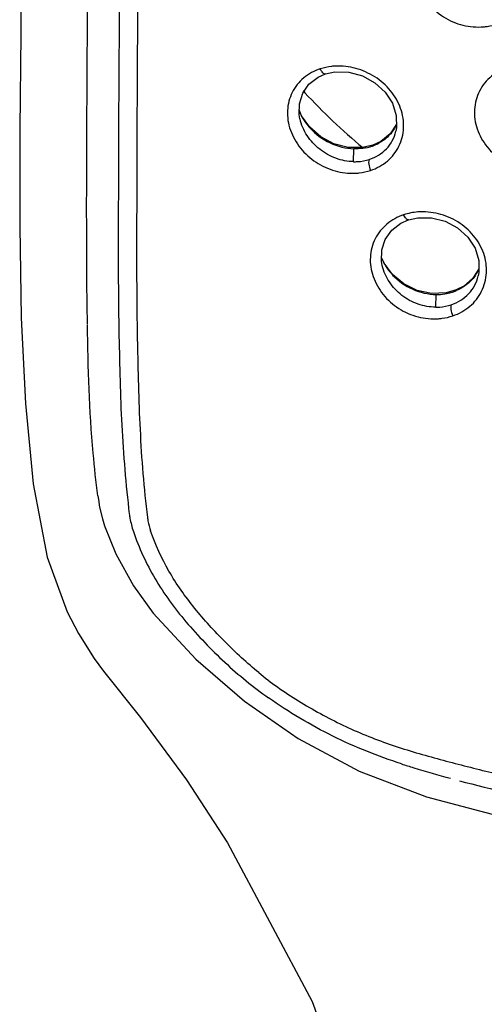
# Model space of a CAD drawing. Header units: millimetres. Extents: x 687 to 1107, y -116 to 478.
# Tile 25 of 49: x 777.53 to 782.81, y 289.05 to 300.25. Entities that reach past the tile are written whole.
import ezdxf

# ---------------------------------------------------------------- set-up
doc = ezdxf.new("R2010")
doc.units = ezdxf.units.MM
doc.header["$LTSCALE"] = 0.1

msp = doc.modelspace()

# ---------------------------------------------------------------- linework, layer by layer
at = {"color": 7, "linetype": 'Continuous'}
for p, q in [((777.5404, 300.0884), (777.5296, 299.0112)), ((781.0063, 299.6364), (781.0062, 299.6364)), ((780.7321, 299.1593), (780.7084, 299.219)), ((780.7159, 299.1245), (780.7155, 299.1261)), ((780.8263, 299.0291), (780.7321, 299.1593)), ((778.2907, 298.9043), (778.2912, 299.0266)), ((781.8151, 299.0657), (781.742, 298.9556)), ((778.2902, 298.7851), (778.2907, 298.9043)), ((781.6358, 298.8689), (781.546, 298.8266)), ((781.742, 298.9556), (781.6358, 298.8689)), ((778.6508, 298.7884), (778.6508, 298.7519)), ((781.4282, 298.7984), (781.2631, 298.799)), ((781.3246, 298.6382), (781.3281, 298.7843)), ((781.546, 298.8266), (781.4282, 298.7984)), ((781.5308, 298.8133), (781.546, 298.8266)), ((781.6723, 297.4826), (781.6447, 297.5499)), ((781.652, 297.4562), (781.6519, 297.4565)), ((781.7691, 297.354), (781.6723, 297.4826)), ((782.7506, 297.4176), (782.6828, 297.312)), ((782.4931, 297.1785), (782.3773, 297.1457)), ((782.48, 297.1657), (782.4931, 297.1785)), ((782.3773, 297.1457), (782.2124, 297.1392)), ((782.261, 296.9829), (782.2646, 297.1275)), ((778.2978, 296.7901), (778.297, 296.838)), ((778.6553, 296.7167), (778.6565, 296.654)), ((778.4216, 294.7936), (778.4358, 294.7082)), ((778.0662, 293.519), (778.0663, 293.5188)), ((778.4811, 292.8427), (778.4817, 292.8418)), ((781.3892, 291.705), (782.155, 291.4108)), ((779.8894, 290.8907), (779.8895, 290.8907))]:
    msp.add_line(p, q, dxfattribs=at)
msp.add_line((778.4164, 294.8387), (778.4216, 294.7936))
for points in [[(777.553, 311.5676), (777.5514, 307.8962), (777.5609, 303.9965), (777.5404, 300.0882)], [(781.0062, 299.6364), (781.1123, 299.6596), (781.271, 299.657), (781.4264, 299.6151), (781.5675, 299.5369), (781.6838, 299.4299), (781.7675, 299.3023), (781.8114, 299.163), (781.8135, 299.0232), (781.8062, 298.9838)], [(780.7155, 299.1261), (780.708, 299.1702), (780.7091, 299.2982), (780.7461, 299.4175), (780.818, 299.5199), (780.9208, 299.599), (781.0063, 299.6364)], [(777.5296, 299.0112), (777.5268, 297.9026), (777.5452, 296.8629), (777.5939, 295.8857), (777.6812, 294.9719), (777.8408, 294.1387), (778.0662, 293.519)], [(781.2631, 298.799), (781.1006, 298.8409), (780.9515, 298.9202), (780.8263, 299.0291)], [(781.6519, 297.4565), (781.6438, 297.5043), (781.6462, 297.6337), (781.685, 297.7543), (781.7592, 297.8582), (781.8642, 297.9387), (781.9507, 297.9769)], [(781.9506, 297.9769), (782.055, 298.0007), (782.2128, 298.0003), (782.3675, 297.9609), (782.5079, 297.8853), (782.6235, 297.7805), (782.7066, 297.6544), (782.7498, 297.5158), (782.7509, 297.3757), (782.744, 297.3391)], [(782.2124, 297.1392), (782.0486, 297.1747), (781.8971, 297.2487), (781.7691, 297.354)], [(782.6828, 297.312), (782.5792, 297.2229), (782.4931, 297.1785)], [(778.4358, 294.7082), (778.4672, 294.5764), (778.4918, 294.4971)], [(778.4922, 294.4973), (778.6218, 294.1765), (778.8224, 293.8111), (779.047, 293.501)], [(778.0663, 293.5188), (778.1952, 293.2718), (778.3756, 292.988), (778.4817, 292.8418)], [(779.0471, 293.501), (779.5312, 292.9774), (780.086, 292.4991), (780.6949, 292.075), (781.3892, 291.705)], [(778.4811, 292.8427), (778.902, 292.3159), (779.4255, 291.6073), (779.8894, 290.8907)], [(782.155, 291.4108), (783.8339, 290.97), (785.4734, 290.7248), (787.0708, 290.6457), (788.6663, 290.7191), (790.3026, 290.9602), (791.9906, 291.401)], [(779.8895, 290.8907), (780.8524, 289.0841), (781.591, 287.0471), (782.0323, 285.0325)]]:
    msp.add_lwpolyline(points, dxfattribs=at)
for centre, radius, start, end in [((785.8209, 304.0944), 6.879, 222.54824, 222.77174), ((785.9319, 304.1998), 7.032, 222.7882, 230.19265), ((781.2977, 299.4644), 0.6435, 202.55033, 209.525), ((781.3105, 299.4713), 0.658, 209.50002, 210.39902), ((781.3125, 299.4725), 0.6604, 210.39906, 211.44044), ((781.341, 299.4909), 0.6943, 211.50779, 219.86169), ((781.3687, 299.5131), 0.7298, 219.80903, 222.21454), ((781.39, 299.2564), 0.4665, 333.17208, 335.51555), ((781.358, 299.3282), 0.5431, 281.40288, 288.52451), ((781.3647, 299.307), 0.5208, 288.57253, 290.67504), ((781.3683, 299.2979), 0.5111, 290.65794, 297.97551), ((782.1065, 297.397), 0.671, 94.27866, 108.38895), ((782.2048, 297.7813), 0.6115, 202.52029, 203.72778), ((782.2197, 297.7881), 0.6278, 203.75085, 210.54376), ((782.2295, 297.7937), 0.6392, 210.52652, 212.30938), ((782.2575, 297.8124), 0.6728, 212.38459, 221.65794), ((782.3226, 297.6114), 0.4714, 326.75469, 336.74105), ((782.2809, 297.8323), 0.7035, 221.59903, 223.37362), ((782.2712, 297.7243), 0.5969, 269.37263, 278.73843), ((782.274, 297.7044), 0.5768, 278.7586, 286.90237), ((782.2794, 297.686), 0.5576, 286.92695, 291.09249), ((782.2823, 297.6782), 0.5493, 291.09307, 292.94824), ((782.8331, 295.9871), 4.0852, 230.71526, 234.45177)]:
    msp.add_arc(centre, radius, start, end, dxfattribs=at)
for points, knots in [([(778.6732, 308.49), (778.6761, 307.6815), (778.6799, 306.4689), (778.6818, 304.8523), (778.6815, 303.6401), (778.6764, 302.4275), (778.6635, 300.8103), (778.6521, 299.5972), (778.6508, 298.7884)], [0, 0, 0, 0, 0.2500149, 0.3749685, 0.4998924, 0.624862, 0.7499103, 1, 1, 1, 1]), ([(778.2912, 299.0266), (778.2956, 299.9178), (778.3115, 301.7002), (778.3219, 303.4826), (778.3232, 304.3738)], [0, 0, 0, 0, 0.4999862, 1, 1, 1, 1]), ([(778.8902, 304.3376), (778.8901, 303.8669), (778.8885, 302.9258), (778.8753, 301.0429), (778.8606, 299.6306), (778.8595, 298.6887)], [0, 0, 0, 0, 0.2499372, 0.4998028, 1, 1, 1, 1]), ([(782.4101, 301.3534), (782.3401, 301.3301), (782.2087, 301.2587), (782.0682, 301.0847), (782.0206, 300.9041), (782.0266, 300.7563), (782.0539, 300.6451), (782.102, 300.5391), (782.1907, 300.4081), (782.3125, 300.3005), (782.4547, 300.2266), (782.6055, 300.1756), (782.7265, 300.1657), (782.8047, 300.173)], [0, 0, 0, 0, 0.1210941, 0.2389825, 0.3575265, 0.4184743, 0.4806741, 0.5441747, 0.6087126, 0.7394165, 0.8053339, 0.8710051, 1, 1, 1, 1]), ([(782.9615, 300.2062), (783.0323, 300.2297), (783.1652, 300.3029), (783.3049, 300.4803), (783.3633, 300.6987), (783.3291, 300.9264), (783.211, 301.1304), (783.0286, 301.2874), (782.8051, 301.3789), (782.6441, 301.3924), (782.5658, 301.3858)], [0, 0, 0, 0, 0.1224274, 0.241821, 0.3610555, 0.483163, 0.6097435, 0.7399276, 0.871096, 1, 1, 1, 1]), ([(782.8047, 300.173), (782.8182, 300.174), (782.8715, 300.1795), (782.9239, 300.1924), (782.9615, 300.2062)], [0, 0, 0, 0, 0.2527168, 1, 1, 1, 1]), ([(780.9464, 299.694), (780.8782, 299.6721), (780.7495, 299.6035), (780.6126, 299.4323), (780.5679, 299.2535), (780.5755, 299.1064), (780.604, 298.9953), (780.6528, 298.8891), (780.7415, 298.7576), (780.8912, 298.6221), (781.109, 298.5225), (781.2675, 298.5032), (781.3447, 298.5068)], [0, 0, 0, 0, 0.118799, 0.2351052, 0.3536134, 0.4151565, 0.4782392, 0.5427446, 0.6082473, 0.7403414, 0.8717737, 1, 1, 1, 1]), ([(781.1193, 299.7258), (781.1044, 299.7249), (781.046, 299.7198), (780.988, 299.7075), (780.9464, 299.694)], [0, 0, 0, 0, 0.2534412, 1, 1, 1, 1]), ([(781.0062, 299.6364), (780.9956, 299.6329), (780.975, 299.6473), (780.9588, 299.6697), (780.9502, 299.6857), (780.9464, 299.694)], [0, 0, 0, 0, 0.3860032, 0.6826384, 1, 1, 1, 1]), ([(781.519, 298.5393), (781.5879, 298.5619), (781.686, 298.6158), (781.7867, 298.72), (781.863, 298.8425), (781.9097, 299.0243), (781.8726, 299.2509), (781.7539, 299.4549), (781.5738, 299.6139), (781.3547, 299.7101), (781.1964, 299.7291), (781.1193, 299.7258)], [0, 0, 0, 0, 0.1201567, 0.1794372, 0.2385706, 0.3575659, 0.4808831, 0.6093087, 0.7408365, 0.8721492, 1, 1, 1, 1]), ([(783.0902, 299.721), (783.0194, 299.6971), (782.919, 299.6419), (782.8146, 299.5364), (782.7348, 299.4136), (782.6953, 299.2681), (782.7006, 299.1198), (782.7275, 299.0087), (782.7755, 298.9029), (782.8642, 298.7722), (783.0173, 298.639), (783.2416, 298.5467), (783.4039, 298.5355), (783.4826, 298.5436)], [0, 0, 0, 0, 0.1221159, 0.1819813, 0.2413776, 0.3600203, 0.420745, 0.4825793, 0.5456395, 0.6097301, 0.7397282, 0.8706731, 1, 1, 1, 1]), ([(781.3245, 298.6386), (781.2565, 298.64), (781.118, 298.6671), (780.9335, 298.7713), (780.7884, 298.9267), (780.7307, 299.0574), (780.7159, 299.1245)], [0, 0, 0, 0, 0.2454566, 0.4980386, 0.7522011, 1, 1, 1, 1]), ([(780.8282, 299.0228), (780.8926, 298.9518), (781.0473, 298.8355), (781.2357, 298.7877), (781.3281, 298.7846)], [0, 0, 0, 0, 0.5089505, 1, 1, 1, 1]), ([(781.5033, 298.6639), (781.5402, 298.6758), (781.6112, 298.7078), (781.7021, 298.7802), (781.7702, 298.874), (781.7974, 298.9465), (781.8064, 298.9838)], [0, 0, 0, 0, 0.2529425, 0.5019885, 0.749627, 1, 1, 1, 1]), ([(781.8063, 299.0459), (781.7849, 299.0036), (781.7286, 298.9249), (781.6502, 298.8685), (781.6081, 298.8464)], [0, 0, 0, 0, 0.4992193, 1, 1, 1, 1]), ([(778.6506, 298.752), (778.6504, 298.5828), (778.648, 297.9044), (778.646, 297.2259), (778.6552, 296.7168)], [0, 0, 0, 0, 0.249441, 1, 1, 1, 1]), ([(781.4654, 298.7958), (781.4542, 298.7936), (781.4089, 298.7858), (781.3626, 298.7835), (781.3281, 298.7846)], [0, 0, 0, 0, 0.2477952, 1, 1, 1, 1]), ([(778.8595, 298.6887), (778.8588, 298.1652), (778.8531, 297.4671), (778.8617, 296.769), (778.8651, 296.5944)], [0, 0, 0, 0, 0.7497926, 1, 1, 1, 1]), ([(781.3246, 298.6382), (781.3399, 298.6379), (781.4002, 298.639), (781.4605, 298.65), (781.5033, 298.6639)], [0, 0, 0, 0, 0.2539648, 1, 1, 1, 1]), ([(781.5035, 298.6639), (781.4997, 298.6579), (781.4957, 298.6399), (781.4978, 298.5971), (781.5085, 298.5621), (781.519, 298.5393)], [0, 0, 0, 0, 0.1654342, 0.4154348, 1, 1, 1, 1]), ([(781.3447, 298.5068), (781.3596, 298.5076), (781.4187, 298.5124), (781.4771, 298.5251), (781.519, 298.5393)], [0, 0, 0, 0, 0.2530156, 1, 1, 1, 1]), ([(781.8948, 298.0337), (781.8256, 298.0108), (781.6954, 297.9402), (781.5567, 297.7672), (781.5105, 297.5875), (781.5171, 297.4402), (781.5543, 297.2914), (781.6527, 297.1182), (781.8326, 296.9582), (782.0533, 296.8617), (782.2135, 296.8461), (782.2913, 296.8519)], [0, 0, 0, 0, 0.1204288, 0.2378501, 0.3564041, 0.417552, 0.4800505, 0.6083429, 0.7396495, 0.8710879, 1, 1, 1, 1]), ([(781.9506, 297.9769), (781.9408, 297.9736), (781.9219, 297.9886), (781.9069, 298.01), (781.8986, 298.0256), (781.8948, 298.0337)], [0, 0, 0, 0, 0.3744873, 0.6746262, 1, 1, 1, 1]), ([(782.454, 296.885), (782.5243, 296.9082), (782.624, 296.9632), (782.7265, 297.0691), (782.8043, 297.1925), (782.8528, 297.3748), (782.8176, 297.6022), (782.6992, 297.8062), (782.5476, 297.9378), (782.405, 298.0105), (782.2546, 298.0609), (782.1344, 298.072), (782.0564, 298.0661)], [0, 0, 0, 0, 0.1215602, 0.1813937, 0.2408858, 0.3598765, 0.4822423, 0.609347, 0.7399344, 0.8058785, 0.8715094, 1, 1, 1, 1]), ([(782.2609, 296.9832), (782.1927, 296.9833), (782.0538, 297.0076), (781.8684, 297.1085), (781.7237, 297.2612), (781.6666, 297.3901), (781.652, 297.4562)], [0, 0, 0, 0, 0.2479719, 0.5012393, 0.7542191, 1, 1, 1, 1]), ([(781.7695, 297.3491), (781.8337, 297.2813), (781.988, 297.1709), (782.1736, 297.1288), (782.2646, 297.1279)], [0, 0, 0, 0, 0.5063475, 1, 1, 1, 1]), ([(782.4348, 297.0104), (782.4728, 297.023), (782.5453, 297.0569), (782.6376, 297.132), (782.7074, 297.2273), (782.7352, 297.3011), (782.744, 297.3391)], [0, 0, 0, 0, 0.2553523, 0.5042932, 0.7512624, 1, 1, 1, 1]), ([(782.7169, 297.353), (782.6907, 297.3131), (782.6251, 297.2407), (782.5411, 297.1913), (782.4965, 297.1724)], [0, 0, 0, 0, 0.4963237, 1, 1, 1, 1]), ([(782.2609, 296.9832), (782.2758, 296.9832), (782.3346, 296.9853), (782.3931, 296.9966), (782.4348, 297.0104)], [0, 0, 0, 0, 0.2530268, 1, 1, 1, 1]), ([(782.4349, 297.0105), (782.4315, 297.0044), (782.4285, 296.9862), (782.4321, 296.9433), (782.4433, 296.908), (782.454, 296.885)], [0, 0, 0, 0, 0.1608393, 0.4114009, 1, 1, 1, 1]), ([(782.2913, 296.8519), (782.3053, 296.8529), (782.3604, 296.8585), (782.4149, 296.8712), (782.454, 296.885)], [0, 0, 0, 0, 0.2526917, 1, 1, 1, 1]), ([(778.4164, 294.8387), (778.3948, 294.9988), (778.3242, 295.6448), (778.3051, 296.295), (778.2975, 296.7829)], [0, 0, 0, 0, 0.2487811, 1, 1, 1, 1]), ([(778.6565, 296.654), (778.6603, 296.4851), (778.6669, 296.1473), (778.6853, 295.6406), (778.7196, 295.1348), (778.7543, 294.7985), (778.7735, 294.6306)], [0, 0, 0, 0, 0.2500228, 0.4999213, 0.7500335, 1, 1, 1, 1]), ([(778.8663, 296.5944), (778.8717, 296.2601), (778.8879, 295.5913), (778.9375, 294.9232), (778.98, 294.5913)], [0, 0, 0, 0, 0.499828, 1, 1, 1, 1]), ([(778.7733, 294.6306), (778.7755, 294.6139), (778.7862, 294.5467), (778.8034, 294.4805), (778.8197, 294.4319)], [0, 0, 0, 0, 0.2469651, 1, 1, 1, 1]), ([(778.98, 294.5913), (778.9817, 294.5785), (778.99, 294.5267), (779.0033, 294.4758), (779.0158, 294.4384)], [0, 0, 0, 0, 0.2471727, 1, 1, 1, 1]), ([(778.8197, 294.4319), (778.8831, 294.2451), (779.0509, 293.8803), (779.289, 293.5586), (779.4185, 293.4052)], [0, 0, 0, 0, 0.4956417, 1, 1, 1, 1]), ([(780.2463, 292.8251), (780.1122, 292.9344), (779.8586, 293.17), (779.5096, 293.5512), (779.2126, 293.9698), (779.0711, 294.2802), (779.0158, 294.4386)], [0, 0, 0, 0, 0.252985, 0.5049107, 0.7547175, 1, 1, 1, 1]), ([(779.4185, 293.4052), (779.5561, 293.2428), (779.8522, 292.9331), (780.1837, 292.661), (780.3591, 292.5374)], [0, 0, 0, 0, 0.4980336, 1, 1, 1, 1]), ([(780.4582, 292.6636), (780.6144, 292.5518), (780.8607, 292.401), (781.202, 292.2263), (781.464, 292.1107), (781.7307, 292.0096), (782.0015, 291.9232), (782.2747, 291.8472), (782.4572, 291.7983), (782.5488, 291.7749)], [0, 0, 0, 0, 0.2520996, 0.3778423, 0.5031077, 0.6278279, 0.7520382, 0.8759892, 1, 1, 1, 1]), ([(781.8698, 291.7877), (781.7366, 291.8312), (781.4714, 291.9258), (781.0854, 292.0991), (780.7125, 292.3021), (780.4745, 292.4558), (780.3589, 292.5376)], [0, 0, 0, 0, 0.2482929, 0.4985236, 0.7490944, 1, 1, 1, 1]), ([(782.5488, 291.7749), (782.7348, 291.7271), (783.1089, 291.6371), (783.6748, 291.5195), (784.2458, 291.4212), (785.0145, 291.3165), (785.9837, 291.2262), (786.9583, 291.2032), (787.7386, 291.2155), (788.3228, 291.2438), (788.9046, 291.2911), (789.6751, 291.3775), (790.6283, 291.5329), (791.3799, 291.7077), (791.7514, 291.8071)], [0, 0, 0, 0, 0.0619681, 0.1240878, 0.1863716, 0.2488367, 0.3742676, 0.5001135, 0.5630645, 0.6259462, 0.6887126, 0.7513196, 0.8759804, 1, 1, 1, 1]), ([(781.8695, 291.7875), (781.916, 291.7723), (782.1008, 291.7141), (782.2873, 291.6616), (782.4269, 291.6235)], [0, 0, 0, 0, 0.2528036, 1, 1, 1, 1]), ([(782.5298, 291.5958), (782.903, 291.4965), (783.4692, 291.3666), (784.232, 291.23), (785.0039, 291.1201), (785.9784, 291.0328), (787.154, 290.9968), (788.3292, 291.0398), (789.4958, 291.1518), (790.6454, 291.3459), (791.3991, 291.5267), (791.7712, 291.6296)], [0, 0, 0, 0, 0.1239787, 0.1862694, 0.2487417, 0.374202, 0.5001358, 0.6260392, 0.7514279, 0.8760733, 1, 1, 1, 1])]:
    msp.add_open_spline(points, degree=3, knots=knots, dxfattribs=at)
msp.add_open_spline([(778.2968, 296.838), (778.2874, 297.487), (778.2875, 298.1361), (778.2902, 298.7851)], degree=3, dxfattribs=at)

doc.saveas('drawing.dxf')
